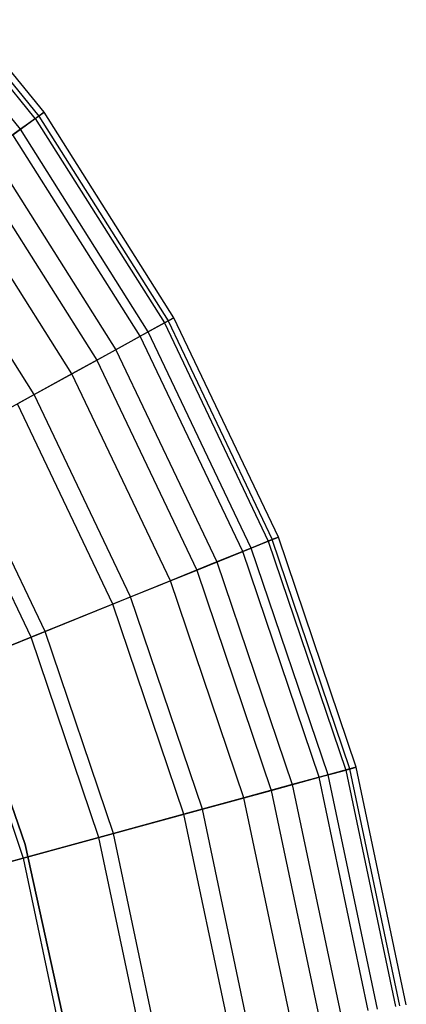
# Model space of a CAD drawing. Extents: x -6 to 6.5, y 0.1 to 12.5.
# Tile 39 of 44: x 2.863 to 3.468, y 5.986 to 7.529. Entities that reach past the tile are written whole.
import ezdxf

# ---------------------------------------------------------------- set-up
doc = ezdxf.new("R2010")
doc.units = 0
doc.header["$LTSCALE"] = 2.54
doc.layers.get('0').update_dxf_attribs({"color": 13, "linetype": 'CONTINUOUS'})

# ---------------------------------------------------------------- blocks, each defined once
blk = doc.blocks.new('GRUPUJ_1')
at = {"color": 0}
for p, q in [((8.846, 7.3127, 13.8529), (8.6075, 7.6067, 13.8529)), ((8.846, 7.3127, 13.8529), (8.6075, 7.6067, 13.8529)), ((8.6124, 7.6111, 14.8112), (8.8514, 7.3166, 14.8112)), ((8.6124, 7.6111, 14.8112), (8.8514, 7.3166, 14.8112)), ((8.8598, 7.3226, 14.354), (8.62, 7.6182, 14.354)), ((8.8598, 7.3226, 14.354), (8.62, 7.6182, 14.354)), ((8.8227, 7.296, 15.2257), (8.5863, 7.5873, 15.2257)), ((8.8227, 7.296, 15.2257), (8.5863, 7.5873, 15.2257)), ((8.8109, 7.2875, 13.336), (8.846, 7.3127, 13.8529)), ((8.8109, 7.2875, 13.336), (8.846, 7.3127, 13.8529)), ((8.8514, 7.3166, 14.8112), (8.8227, 7.296, 15.2257)), ((8.8514, 7.3166, 14.8112), (8.8227, 7.296, 15.2257)), ((8.846, 7.3127, 13.8529), (8.8598, 7.3226, 14.354)), ((8.846, 7.3127, 13.8529), (8.8598, 7.3226, 14.354)), ((8.846, 7.3127, 13.8529), (9.0481, 6.9926, 13.8529)), ((8.846, 7.3127, 13.8529), (9.0481, 6.9926, 13.8529)), ((8.8598, 7.3226, 14.354), (8.8514, 7.3166, 14.8112)), ((8.8598, 7.3226, 14.354), (8.8514, 7.3166, 14.8112)), ((8.8514, 7.3166, 14.8112), (9.0539, 6.9958, 14.8112)), ((8.8514, 7.3166, 14.8112), (9.0539, 6.9958, 14.8112)), ((9.063, 7.0008, 14.354), (8.8598, 7.3226, 14.354)), ((9.063, 7.0008, 14.354), (8.8598, 7.3226, 14.354)), ((8.8227, 7.296, 15.2257), (8.7756, 7.2621, 15.5999)), ((8.8227, 7.296, 15.2257), (8.7756, 7.2621, 15.5999)), ((9.023, 6.9787, 15.2257), (8.8227, 7.296, 15.2257)), ((9.023, 6.9787, 15.2257), (8.8227, 7.296, 15.2257)), ((9.0103, 6.9717, 13.336), (8.8109, 7.2875, 13.336)), ((9.0103, 6.9717, 13.336), (8.8109, 7.2875, 13.336)), ((8.7756, 7.2621, 15.5999), (8.9722, 6.9507, 15.5999)), ((8.7756, 7.2621, 15.5999), (8.9722, 6.9507, 15.5999)), ((8.7478, 7.2422, 12.7249), (8.9422, 6.9342, 12.7249)), ((8.7478, 7.2422, 12.7249), (8.9422, 6.9342, 12.7249)), ((8.9034, 6.9128, 15.9362), (8.7117, 7.2163, 15.9362)), ((8.9034, 6.9128, 15.9362), (8.7117, 7.2163, 15.9362)), ((8.8443, 6.8803, 12.0446), (8.657, 7.1771, 12.0446)), ((8.8443, 6.8803, 12.0446), (8.657, 7.1771, 12.0446)), ((9.0103, 6.9717, 13.336), (9.0481, 6.9926, 13.8529)), ((9.0103, 6.9717, 13.336), (9.0481, 6.9926, 13.8529)), ((9.0539, 6.9958, 14.8112), (9.023, 6.9787, 15.2257)), ((9.0539, 6.9958, 14.8112), (9.023, 6.9787, 15.2257)), ((9.0481, 6.9926, 13.8529), (9.063, 7.0008, 14.354)), ((9.0481, 6.9926, 13.8529), (9.063, 7.0008, 14.354)), ((9.0481, 6.9926, 13.8529), (9.2109, 6.6508, 13.8529)), ((9.0481, 6.9926, 13.8529), (9.2109, 6.6508, 13.8529)), ((9.063, 7.0008, 14.354), (9.0539, 6.9958, 14.8112)), ((9.063, 7.0008, 14.354), (9.0539, 6.9958, 14.8112)), ((9.0539, 6.9958, 14.8112), (9.2171, 6.6533, 14.8112)), ((9.0539, 6.9958, 14.8112), (9.2171, 6.6533, 14.8112)), ((9.2267, 6.6572, 14.354), (9.063, 7.0008, 14.354)), ((9.2267, 6.6572, 14.354), (9.063, 7.0008, 14.354)), ((9.023, 6.9787, 15.2257), (8.9722, 6.9507, 15.5999)), ((9.023, 6.9787, 15.2257), (8.9722, 6.9507, 15.5999)), ((9.1843, 6.64, 15.2257), (9.023, 6.9787, 15.2257)), ((9.1843, 6.64, 15.2257), (9.023, 6.9787, 15.2257)), ((8.9422, 6.9342, 12.7249), (9.0103, 6.9717, 13.336)), ((8.9422, 6.9342, 12.7249), (9.0103, 6.9717, 13.336)), ((9.1709, 6.6346, 13.336), (9.0103, 6.9717, 13.336)), ((9.1709, 6.6346, 13.336), (9.0103, 6.9717, 13.336)), ((8.9722, 6.9507, 15.5999), (8.9034, 6.9128, 15.9362)), ((8.9722, 6.9507, 15.5999), (8.9034, 6.9128, 15.9362)), ((8.9722, 6.9507, 15.5999), (9.1305, 6.6182, 15.5999)), ((8.9722, 6.9507, 15.5999), (9.1305, 6.6182, 15.5999)), ((8.8443, 6.8803, 12.0446), (8.9422, 6.9342, 12.7249)), ((8.8443, 6.8803, 12.0446), (8.9422, 6.9342, 12.7249)), ((8.9422, 6.9342, 12.7249), (9.0989, 6.6054, 12.7249)), ((8.9422, 6.9342, 12.7249), (9.0989, 6.6054, 12.7249)), ((8.9034, 6.9128, 15.9362), (8.8181, 6.8658, 16.2374)), ((8.9034, 6.9128, 15.9362), (8.8181, 6.8658, 16.2374)), ((9.0577, 6.5887, 15.9362), (8.9034, 6.9128, 15.9362)), ((9.0577, 6.5887, 15.9362), (8.9034, 6.9128, 15.9362)), ((8.6971, 6.7991, 11.1672), (8.8443, 6.8803, 12.0446)), ((8.6971, 6.7991, 11.1672), (8.8443, 6.8803, 12.0446)), ((8.9953, 6.5634, 12.0446), (8.8443, 6.8803, 12.0446)), ((8.9953, 6.5634, 12.0446), (8.8443, 6.8803, 12.0446)), ((8.9675, 6.5521, 16.2374), (8.8181, 6.8658, 16.2374)), ((8.9675, 6.5521, 16.2374), (8.8181, 6.8658, 16.2374)), ((8.8613, 6.5091, 16.5062), (8.7177, 6.8105, 16.5062)), ((8.8613, 6.5091, 16.5062), (8.7177, 6.8105, 16.5062)), ((8.8394, 6.5002, 11.1672), (8.6971, 6.7991, 11.1672)), ((8.8394, 6.5002, 11.1672), (8.6971, 6.7991, 11.1672)), ((9.1709, 6.6346, 13.336), (9.2109, 6.6508, 13.8529)), ((9.1709, 6.6346, 13.336), (9.2109, 6.6508, 13.8529)), ((9.2171, 6.6533, 14.8112), (9.1843, 6.64, 15.2257)), ((9.2171, 6.6533, 14.8112), (9.1843, 6.64, 15.2257)), ((9.2109, 6.6508, 13.8529), (9.2267, 6.6572, 14.354)), ((9.2109, 6.6508, 13.8529), (9.2267, 6.6572, 14.354)), ((9.2109, 6.6508, 13.8529), (9.3322, 6.2922, 13.8529)), ((9.2109, 6.6508, 13.8529), (9.3322, 6.2922, 13.8529)), ((9.2267, 6.6572, 14.354), (9.2171, 6.6533, 14.8112)), ((9.2267, 6.6572, 14.354), (9.2171, 6.6533, 14.8112)), ((9.3385, 6.2939, 14.8112), (9.2171, 6.6533, 14.8112)), ((9.3385, 6.2939, 14.8112), (9.2171, 6.6533, 14.8112)), ((9.3486, 6.2967, 14.354), (9.2267, 6.6572, 14.354)), ((9.3486, 6.2967, 14.354), (9.2267, 6.6572, 14.354)), ((9.0989, 6.6054, 12.7249), (9.1709, 6.6346, 13.336)), ((9.0989, 6.6054, 12.7249), (9.1709, 6.6346, 13.336)), ((9.1843, 6.64, 15.2257), (9.1305, 6.6182, 15.5999)), ((9.1843, 6.64, 15.2257), (9.1305, 6.6182, 15.5999)), ((9.2905, 6.2808, 13.336), (9.1709, 6.6346, 13.336)), ((9.2905, 6.2808, 13.336), (9.1709, 6.6346, 13.336)), ((9.3045, 6.2846, 15.2257), (9.1843, 6.64, 15.2257)), ((9.3045, 6.2846, 15.2257), (9.1843, 6.64, 15.2257)), ((9.1305, 6.6182, 15.5999), (9.0577, 6.5887, 15.9362)), ((9.1305, 6.6182, 15.5999), (9.0577, 6.5887, 15.9362)), ((9.1305, 6.6182, 15.5999), (9.2485, 6.2693, 15.5999)), ((9.1305, 6.6182, 15.5999), (9.2485, 6.2693, 15.5999)), ((8.9953, 6.5634, 12.0446), (9.0989, 6.6054, 12.7249)), ((8.9953, 6.5634, 12.0446), (9.0989, 6.6054, 12.7249)), ((9.0989, 6.6054, 12.7249), (9.2155, 6.2603, 12.7249)), ((9.0989, 6.6054, 12.7249), (9.2155, 6.2603, 12.7249)), ((9.0577, 6.5887, 15.9362), (8.9675, 6.5521, 16.2374)), ((9.0577, 6.5887, 15.9362), (8.9675, 6.5521, 16.2374)), ((9.1727, 6.2486, 15.9362), (9.0577, 6.5887, 15.9362)), ((9.1727, 6.2486, 15.9362), (9.0577, 6.5887, 15.9362)), ((8.8394, 6.5002, 11.1672), (8.9953, 6.5634, 12.0446)), ((8.8394, 6.5002, 11.1672), (8.9953, 6.5634, 12.0446)), ((9.1077, 6.2309, 12.0446), (8.9953, 6.5634, 12.0446)), ((9.1077, 6.2309, 12.0446), (8.9953, 6.5634, 12.0446)), ((8.9675, 6.5521, 16.2374), (8.8613, 6.5091, 16.5062)), ((8.9675, 6.5521, 16.2374), (8.8613, 6.5091, 16.5062)), ((9.0788, 6.223, 16.2374), (8.9675, 6.5521, 16.2374)), ((9.0788, 6.223, 16.2374), (8.9675, 6.5521, 16.2374)), ((8.6584, 6.4268, 10.1645), (8.8394, 6.5002, 11.1672)), ((8.6584, 6.4268, 10.1645), (8.8394, 6.5002, 11.1672)), ((8.8613, 6.5091, 16.5062), (8.7258, 6.4541, 16.7701)), ((8.8613, 6.5091, 16.5062), (8.7258, 6.4541, 16.7701)), ((8.9455, 6.1865, 11.1672), (8.8394, 6.5002, 11.1672)), ((8.9455, 6.1865, 11.1672), (8.8394, 6.5002, 11.1672)), ((8.9683, 6.1928, 16.5062), (8.8613, 6.5091, 16.5062)), ((8.9683, 6.1928, 16.5062), (8.8613, 6.5091, 16.5062)), ((8.7296, 6.467, 8.6), (8.83, 6.1753, 8.6)), ((8.83, 6.1753, 7.5), (8.7296, 6.467, 7.5)), ((8.7296, 6.467, 8.6), (8.83, 6.1753, 8.6)), ((8.83, 6.1753, 7.5), (8.7296, 6.467, 7.5)), ((8.7258, 6.4541, 16.7701), (8.8271, 6.1542, 16.7701)), ((8.7258, 6.4541, 16.7701), (8.8271, 6.1542, 16.7701)), ((9.3385, 6.2939, 14.8112), (9.3045, 6.2846, 15.2257)), ((9.3385, 6.2939, 14.8112), (9.3045, 6.2846, 15.2257)), ((9.3322, 6.2922, 13.8529), (9.3486, 6.2967, 14.354)), ((9.3322, 6.2922, 13.8529), (9.3486, 6.2967, 14.354)), ((9.3486, 6.2967, 14.354), (9.3385, 6.2939, 14.8112)), ((9.3486, 6.2967, 14.354), (9.3385, 6.2939, 14.8112)), ((9.4167, 5.9227, 14.8112), (9.3385, 6.2939, 14.8112)), ((9.4167, 5.9227, 14.8112), (9.3385, 6.2939, 14.8112)), ((9.427, 5.9243, 14.354), (9.3486, 6.2967, 14.354)), ((9.427, 5.9243, 14.354), (9.3486, 6.2967, 14.354)), ((9.2155, 6.2603, 12.7249), (9.2905, 6.2808, 13.336)), ((9.2155, 6.2603, 12.7249), (9.2905, 6.2808, 13.336)), ((9.3045, 6.2846, 15.2257), (9.2485, 6.2693, 15.5999)), ((9.3045, 6.2846, 15.2257), (9.2485, 6.2693, 15.5999)), ((9.2905, 6.2808, 13.336), (9.3322, 6.2922, 13.8529)), ((9.2905, 6.2808, 13.336), (9.3322, 6.2922, 13.8529)), ((9.3674, 5.9154, 13.336), (9.2905, 6.2808, 13.336)), ((9.3674, 5.9154, 13.336), (9.2905, 6.2808, 13.336)), ((9.3817, 5.9175, 15.2257), (9.3045, 6.2846, 15.2257)), ((9.3817, 5.9175, 15.2257), (9.3045, 6.2846, 15.2257)), ((9.3322, 6.2922, 13.8529), (9.4102, 5.9218, 13.8529)), ((9.3322, 6.2922, 13.8529), (9.4102, 5.9218, 13.8529)), ((9.2485, 6.2693, 15.5999), (9.1727, 6.2486, 15.9362)), ((9.2485, 6.2693, 15.5999), (9.1727, 6.2486, 15.9362)), ((9.2485, 6.2693, 15.5999), (9.3244, 5.9089, 15.5999)), ((9.2485, 6.2693, 15.5999), (9.3244, 5.9089, 15.5999)), ((9.1727, 6.2486, 15.9362), (9.0788, 6.223, 16.2374)), ((9.1727, 6.2486, 15.9362), (9.0788, 6.223, 16.2374)), ((9.1077, 6.2309, 12.0446), (9.2155, 6.2603, 12.7249)), ((9.1077, 6.2309, 12.0446), (9.2155, 6.2603, 12.7249)), ((9.2466, 5.8973, 15.9362), (9.1727, 6.2486, 15.9362)), ((9.2466, 5.8973, 15.9362), (9.1727, 6.2486, 15.9362)), ((9.2155, 6.2603, 12.7249), (9.2905, 5.9039, 12.7249)), ((9.2155, 6.2603, 12.7249), (9.2905, 5.9039, 12.7249)), ((8.9455, 6.1865, 11.1672), (9.1077, 6.2309, 12.0446)), ((8.9455, 6.1865, 11.1672), (9.1077, 6.2309, 12.0446)), ((9.0788, 6.223, 16.2374), (8.9683, 6.1928, 16.5062)), ((9.0788, 6.223, 16.2374), (8.9683, 6.1928, 16.5062)), ((9.1504, 5.883, 16.2374), (9.0788, 6.223, 16.2374)), ((9.1504, 5.883, 16.2374), (9.0788, 6.223, 16.2374)), ((9.18, 5.8874, 12.0446), (9.1077, 6.2309, 12.0446)), ((9.18, 5.8874, 12.0446), (9.1077, 6.2309, 12.0446)), ((8.757, 6.135, 10.1645), (8.9455, 6.1865, 11.1672)), ((8.757, 6.135, 10.1645), (8.9455, 6.1865, 11.1672)), ((8.9683, 6.1928, 16.5062), (8.8271, 6.1542, 16.7701)), ((8.9683, 6.1928, 16.5062), (8.8271, 6.1542, 16.7701)), ((9.0137, 5.8626, 11.1672), (8.9455, 6.1865, 11.1672)), ((9.0137, 5.8626, 11.1672), (8.9455, 6.1865, 11.1672)), ((9.037, 5.8661, 16.5062), (8.9683, 6.1928, 16.5062)), ((9.037, 5.8661, 16.5062), (8.9683, 6.1928, 16.5062)), ((8.83, 6.1753, 8.6), (8.83, 6.1753, 7.5)), ((8.83, 6.1753, 8.6), (8.8965, 5.8723, 8.6)), ((8.8965, 5.8723, 7.5), (8.83, 6.1753, 7.5)), ((8.83, 6.1753, 8.6), (8.83, 6.1753, 7.5)), ((8.83, 6.1753, 8.6), (8.8965, 5.8723, 8.6)), ((8.8965, 5.8723, 7.5), (8.83, 6.1753, 7.5)), ((8.8271, 6.1542, 16.7701), (8.6684, 6.1108, 16.9993)), ((8.8271, 6.1542, 16.7701), (8.6684, 6.1108, 16.9993)), ((8.8271, 6.1542, 16.7701), (8.8923, 5.8445, 16.7701)), ((8.8271, 6.1542, 16.7701), (8.8923, 5.8445, 16.7701))]:
    blk.add_line(p, q, dxfattribs=at)

msp = doc.modelspace()

# ---------------------------------------------------------------- block references
at = {"color": 0}
msp.add_blockref('GRUPUJ_1', (-5.959, 0.0611, 0.2501), dxfattribs=at)

doc.saveas('drawing.dxf')
